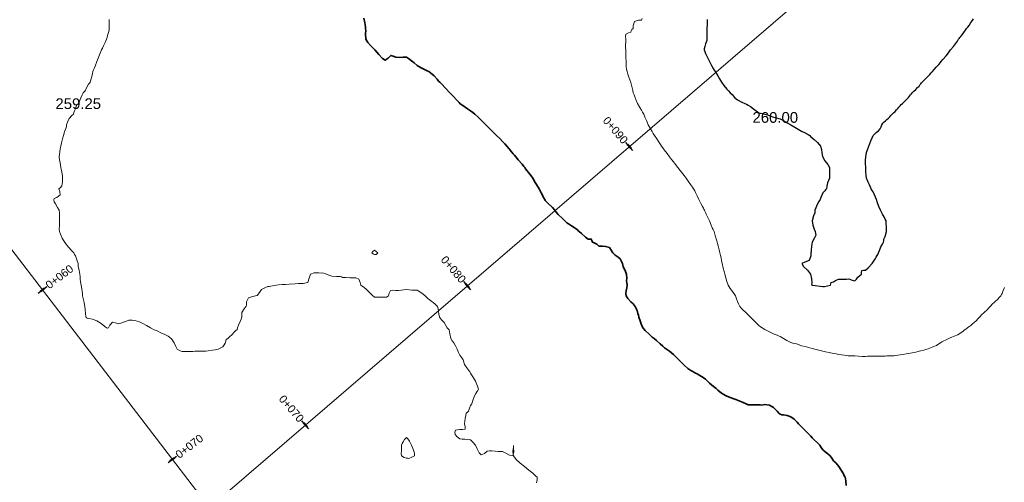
# Model space of a CAD drawing. Header units: millimetres. Extents: x -1567 to 968, y -503 to 481.
# Tile 22 of 49: x -841 to -794, y -16 to 6. Entities that reach past the tile are written whole.
import ezdxf

# ---------------------------------------------------------------- set-up
doc = ezdxf.new("R2010")
doc.units = ezdxf.units.MM
doc.layers.add('C-ROAD', color=7, linetype='Continuous', lineweight=0)
for name, color, linetype in [('C-ROAD-STAN-MAJR', 11, 'Continuous'), ('C-ROAD-TEXT', 11, 'Continuous'), ('C-TOPO', 7, 'Continuous'), ('C-TOPO-TEXT', 7, 'Continuous')]:
    doc.layers.add(name, color=color, linetype=linetype)
doc.styles.get("Standard").update_dxf_attribs({"font": 'arial.ttf'})

msp = doc.modelspace()

# ---------------------------------------------------------------- linework, layer by layer
at = {"layer": 'C-ROAD', "color": 8, "linetype": 'Continuous', "lineweight": 13, "flags": 128}
for points in [[(-876.021, 40.68), (-775.646, -90.25)], [(-876.021, 40.68), (-775.646, -90.25)], [(-880.303, -58.877), (-784.411, 23.504)]]:
    msp.add_lwpolyline(points, dxfattribs=at)
at = {"layer": 'C-ROAD-STAN-MAJR', "color": 14, "linetype": 'Continuous', "lineweight": 30, "true_color": 0xa50000}
for p, q in [((-811.873, -0.418), (-812.199, -0.039)), ((-839.714, -7.089), (-839.318, -6.785)), ((-819.458, -6.935), (-819.784, -6.556)), ((-827.043, -13.452), (-827.369, -13.072)), ((-833.63, -15.025), (-833.233, -14.721))]:
    msp.add_line(p, q, dxfattribs=at)
at = {"layer": 'C-ROAD-TEXT', "color": 1, "linetype": 'Continuous', "lineweight": 50}
for p, q in [((-811.954, -0.324), (-812.117, -0.134)), ((-839.615, -7.013), (-839.417, -6.861)), ((-819.54, -6.84), (-819.702, -6.651)), ((-827.125, -13.357), (-827.288, -13.167)), ((-833.531, -14.949), (-833.333, -14.797))]:
    msp.add_line(p, q, dxfattribs=at)
at = {"layer": 'C-TOPO', "color": 7, "linetype": 'Continuous', "lineweight": 9, "flags": 128}
for points in [[(-816.382, -15.979), (-816.354, -15.827), (-816.353, -15.77), (-816.356, -15.714), (-816.405, -15.658), (-816.468, -15.596), (-816.558, -15.527), (-816.737, -15.387), (-816.945, -15.214), (-817.152, -15.045), (-817.337, -14.886), (-817.461, -14.714), (-817.49, -14.504), (-817.466, -14.308), (-817.461, -14.221), (-817.457, -14.328), (-817.443, -14.539), (-817.491, -14.69), (-817.648, -14.673), (-817.842, -14.57), (-817.968, -14.501), (-818.073, -14.499), (-818.179, -14.503), (-818.32, -14.484), (-818.468, -14.467), (-818.583, -14.468), (-818.695, -14.487), (-818.819, -14.594), (-818.968, -14.667), (-819.062, -14.566), (-819.153, -14.379), (-819.241, -14.214), (-819.356, -14.062), (-819.468, -13.967), (-819.614, -13.938), (-819.745, -13.936), (-819.86, -13.933), (-819.968, -13.916), (-820.098, -13.823), (-820.198, -13.714), (-820.202, -13.607), (-820.171, -13.511), (-820.078, -13.488), (-819.968, -13.484), (-819.841, -13.482), (-819.728, -13.454), (-819.725, -13.346), (-819.748, -13.214), (-819.739, -13.09), (-819.721, -12.961), (-819.696, -12.814), (-819.671, -12.714), (-819.618, -12.666), (-819.563, -12.618), (-819.512, -12.481), (-819.468, -12.352), (-819.408, -12.274), (-819.397, -12.214), (-819.349, -12.074), (-819.284, -11.898), (-819.23, -11.796), (-819.183, -11.714), (-819.135, -11.649), (-819.098, -11.583), (-819.137, -11.446), (-819.236, -11.214), (-819.327, -11.054), (-819.418, -10.917), (-819.468, -10.844), (-819.507, -10.779), (-819.546, -10.714), (-819.646, -10.583), (-819.754, -10.427), (-819.782, -10.32), (-819.81, -10.214), (-819.882, -10.115), (-819.968, -10), (-820.029, -9.871), (-820.098, -9.714), (-820.182, -9.554), (-820.254, -9.427), (-820.327, -9.322), (-820.391, -9.214), (-820.436, -8.994), (-820.468, -8.816), (-820.518, -8.764), (-820.571, -8.714), (-820.624, -8.616), (-820.711, -8.471), (-820.829, -8.34), (-820.93, -8.214), (-820.957, -8.086), (-820.968, -7.956), (-820.986, -7.829), (-821.024, -7.714), (-821.15, -7.593), (-821.348, -7.433), (-821.468, -7.339), (-821.53, -7.275), (-821.593, -7.214), (-821.687, -7.141), (-821.843, -7.03), (-821.968, -6.959), (-822.094, -6.952), (-822.223, -6.959), (-822.345, -6.94), (-822.468, -6.924), (-822.596, -6.939), (-822.722, -6.959), (-822.845, -6.964), (-822.968, -6.964), (-823.102, -6.95), (-823.217, -6.964), (-823.283, -7.099), (-823.313, -7.214), (-823.36, -7.25), (-823.403, -7.279), (-823.468, -7.279), (-823.583, -7.278), (-823.792, -7.276), (-823.907, -7.275), (-823.968, -7.28), (-824.004, -7.25), (-824.045, -7.214), (-824.152, -7.112), (-824.346, -6.927), (-824.468, -6.814), (-824.544, -6.766), (-824.613, -6.714), (-824.639, -6.59), (-824.697, -6.442), (-824.845, -6.385), (-824.968, -6.373), (-825.047, -6.371), (-825.127, -6.373), (-825.304, -6.367), (-825.468, -6.358), (-825.518, -6.336), (-825.569, -6.314), (-825.743, -6.312), (-825.968, -6.3), (-826.101, -6.258), (-826.208, -6.214), (-826.316, -6.169), (-826.393, -6.139), (-826.468, -6.16), (-826.575, -6.151), (-826.788, -6.151), (-826.968, -6.204), (-827.03, -6.401), (-827.086, -6.595), (-827.315, -6.65), (-827.468, -6.638), (-827.545, -6.637), (-827.689, -6.651), (-827.968, -6.677), (-828.139, -6.686), (-828.295, -6.692), (-828.468, -6.707), (-828.664, -6.737), (-828.827, -6.768), (-828.898, -6.783), (-828.968, -6.789), (-829.079, -6.823), (-829.263, -6.919), (-829.359, -7.061), (-829.468, -7.202), (-829.681, -7.251), (-829.875, -7.307), (-829.956, -7.505), (-829.968, -7.637), (-829.981, -7.701), (-830.075, -7.833), (-830.179, -8.002), (-830.18, -8.107), (-830.176, -8.214), (-830.211, -8.317), (-830.258, -8.423), (-830.332, -8.589), (-830.387, -8.714), (-830.392, -8.79), (-830.468, -8.849), (-830.536, -8.923), (-830.644, -9.038), (-830.758, -9.146), (-830.832, -9.214), (-830.911, -9.271), (-830.936, -9.341), (-830.968, -9.43), (-831.014, -9.516), (-831.077, -9.604), (-831.19, -9.669), (-831.292, -9.714), (-831.362, -9.733), (-831.433, -9.748), (-831.554, -9.768), (-831.753, -9.8), (-831.865, -9.817), (-831.916, -9.817), (-831.968, -9.817), (-832.172, -9.812), (-832.374, -9.808), (-832.468, -9.821), (-832.663, -9.822), (-832.86, -9.821), (-832.914, -9.824), (-832.968, -9.825), (-833.07, -9.791), (-833.209, -9.714), (-833.268, -9.597), (-833.342, -9.414), (-833.468, -9.226), (-833.624, -9.102), (-833.781, -9.028), (-833.968, -8.945), (-834.142, -8.864), (-834.283, -8.806), (-834.456, -8.725), (-834.65, -8.613), (-834.817, -8.508), (-834.968, -8.431), (-835.188, -8.377), (-835.32, -8.362), (-835.394, -8.359), (-835.468, -8.362), (-835.578, -8.4), (-835.727, -8.455), (-835.847, -8.503), (-835.968, -8.531), (-836.102, -8.479), (-836.234, -8.447), (-836.355, -8.59), (-836.418, -8.714), (-836.468, -8.736), (-836.518, -8.714), (-836.595, -8.648), (-836.77, -8.511), (-836.968, -8.388), (-837.166, -8.316), (-837.341, -8.277), (-837.418, -8.264), (-837.468, -8.239), (-837.493, -8.189), (-837.502, -8.065), (-837.517, -7.839), (-837.526, -7.714), (-837.544, -7.638), (-837.567, -7.535), (-837.609, -7.343), (-837.636, -7.214), (-837.647, -7.119), (-837.658, -7.024), (-837.68, -6.89), (-837.708, -6.714), (-837.731, -6.56), (-837.747, -6.435), (-837.756, -6.324), (-837.767, -6.214), (-837.805, -6.013), (-837.838, -5.844), (-837.841, -5.779), (-837.846, -5.714), (-837.903, -5.538), (-837.968, -5.355), (-838.009, -5.283), (-838.054, -5.214), (-838.14, -5.12), (-838.304, -4.936), (-838.468, -4.722), (-838.591, -4.515), (-838.678, -4.335), (-838.722, -4.214), (-838.729, -4.087), (-838.722, -3.96), (-838.722, -3.837), (-838.722, -3.714), (-838.721, -3.587), (-838.722, -3.46), (-838.723, -3.335), (-838.74, -3.214), (-838.808, -3.08), (-838.912, -2.91), (-838.968, -2.82), (-838.981, -2.727), (-838.968, -2.669), (-838.838, -2.615), (-838.682, -2.5), (-838.704, -2.341), (-838.744, -2.214), (-838.678, -2.144), (-838.607, -2.075), (-838.582, -1.883), (-838.572, -1.714), (-838.571, -1.661), (-838.572, -1.609), (-838.613, -1.432), (-838.662, -1.214), (-838.679, -1.101), (-838.694, -0.988), (-838.715, -0.852), (-838.729, -0.714), (-838.717, -0.598), (-838.698, -0.483), (-838.68, -0.335), (-838.664, -0.214), (-838.646, -0.134), (-838.626, -0.056), (-838.579, 0.127), (-838.538, 0.286), (-838.511, 0.329), (-838.494, 0.402), (-838.468, 0.502), (-838.425, 0.617), (-838.391, 0.709), (-838.384, 0.786), (-838.347, 0.906), (-838.268, 1.086), (-838.146, 1.217), (-838.065, 1.286), (-838.041, 1.36), (-838.01, 1.431), (-837.968, 1.527), (-837.932, 1.635), (-837.902, 1.72), (-837.861, 1.753), (-837.821, 1.786), (-837.783, 1.884), (-837.722, 2.041), (-837.651, 2.194), (-837.605, 2.286), (-837.538, 2.356), (-837.504, 2.409), (-837.468, 2.472), (-837.417, 2.578), (-837.365, 2.684), (-837.321, 2.735), (-837.277, 2.786), (-837.246, 2.895), (-837.208, 3.046), (-837.177, 3.187), (-837.154, 3.286), (-837.125, 3.35), (-837.095, 3.413), (-837.049, 3.535), (-836.968, 3.752), (-836.875, 3.986), (-836.815, 4.134), (-836.782, 4.21), (-836.748, 4.286), (-836.709, 4.376), (-836.663, 4.481), (-836.585, 4.639), (-836.514, 4.786), (-836.49, 4.873), (-836.468, 4.961), (-836.429, 5.101), (-836.397, 5.216), (-836.392, 5.286), (-836.392, 5.498), (-836.392, 5.71)], [(-794.468, -6.835), (-794.522, -6.972), (-794.575, -7.106), (-794.606, -7.161), (-794.64, -7.214), (-794.703, -7.287), (-794.795, -7.386), (-794.895, -7.478), (-794.968, -7.542), (-795.011, -7.585), (-795.054, -7.628), (-795.097, -7.671), (-795.14, -7.714), (-795.204, -7.786), (-795.295, -7.886), (-795.395, -7.978), (-795.468, -8.042), (-795.511, -8.085), (-795.554, -8.128), (-795.597, -8.171), (-795.64, -8.214), (-795.705, -8.288), (-795.795, -8.386), (-795.893, -8.467), (-795.968, -8.526), (-796.016, -8.572), (-796.064, -8.618), (-796.126, -8.663), (-796.197, -8.714), (-796.275, -8.775), (-796.348, -8.833), (-796.408, -8.874), (-796.468, -8.914), (-796.544, -8.971), (-796.644, -9.038), (-796.821, -9.115), (-796.968, -9.173), (-797.017, -9.193), (-797.065, -9.214), (-797.201, -9.272), (-797.345, -9.337), (-797.407, -9.374), (-797.468, -9.414), (-797.545, -9.471), (-797.644, -9.538), (-797.816, -9.613), (-797.968, -9.673), (-798.036, -9.694), (-798.104, -9.714), (-798.248, -9.759), (-798.381, -9.801), (-798.468, -9.816), (-798.617, -9.851), (-798.79, -9.891), (-798.879, -9.904), (-798.968, -9.916), (-799.076, -9.939), (-799.214, -9.967), (-799.355, -9.984), (-799.468, -9.995), (-799.562, -10.011), (-799.655, -10.026), (-799.815, -10.03), (-799.968, -10.031), (-800.052, -10.038), (-800.136, -10.046), (-800.289, -10.046), (-800.468, -10.046), (-800.648, -10.045), (-800.8, -10.046), (-800.885, -10.049), (-800.968, -10.052), (-801.049, -10.052), (-801.13, -10.052), (-801.296, -10.042), (-801.468, -10.032), (-801.559, -10.033), (-801.649, -10.032), (-801.793, -10.022), (-801.968, -10.005), (-802.093, -9.986), (-802.218, -9.964), (-802.343, -9.94), (-802.468, -9.915), (-802.682, -9.87), (-802.846, -9.835), (-802.907, -9.822), (-802.968, -9.808), (-803.155, -9.761), (-803.343, -9.714), (-803.406, -9.699), (-803.468, -9.684), (-803.589, -9.653), (-803.807, -9.597), (-803.968, -9.554), (-804.088, -9.514), (-804.208, -9.474), (-804.335, -9.444), (-804.468, -9.405), (-804.665, -9.303), (-804.82, -9.214), (-804.896, -9.168), (-804.968, -9.125), (-805.042, -9.095), (-805.116, -9.066), (-805.246, -9.009), (-805.468, -8.905), (-805.688, -8.789), (-805.82, -8.714), (-805.896, -8.664), (-805.968, -8.611), (-806.081, -8.5), (-806.261, -8.319), (-806.365, -8.214), (-806.417, -8.162), (-806.468, -8.111), (-806.569, -8.015), (-806.746, -7.843), (-806.865, -7.714), (-806.922, -7.601), (-806.968, -7.482), (-807.012, -7.354), (-807.07, -7.214), (-807.197, -7.024), (-807.306, -6.876), (-807.361, -6.793), (-807.409, -6.714), (-807.441, -6.633), (-807.468, -6.552), (-807.52, -6.377), (-807.568, -6.214), (-807.581, -6.15), (-807.595, -6.087), (-807.633, -5.93), (-807.684, -5.714), (-807.715, -5.566), (-807.741, -5.441), (-807.767, -5.327), (-807.793, -5.214), (-807.831, -5.069), (-807.882, -4.873), (-807.909, -4.773), (-807.925, -4.714), (-807.943, -4.647), (-807.968, -4.56), (-808.015, -4.393), (-808.068, -4.214), (-808.107, -4.123), (-808.148, -4.034), (-808.197, -3.908), (-808.278, -3.714), (-808.353, -3.551), (-808.429, -3.392), (-808.468, -3.313), (-808.493, -3.263), (-808.518, -3.214), (-808.542, -3.164), (-808.567, -3.115), (-808.605, -3.043), (-808.686, -2.893), (-808.778, -2.714), (-808.864, -2.535), (-808.935, -2.384), (-808.968, -2.313), (-808.995, -2.263), (-809.022, -2.214), (-809.08, -2.134), (-809.166, -2.016), (-809.283, -1.85), (-809.379, -1.714), (-809.423, -1.653), (-809.468, -1.592), (-809.532, -1.509), (-809.649, -1.358), (-809.762, -1.214), (-809.871, -1.075), (-809.968, -0.952), (-810.062, -0.833), (-810.156, -0.714), (-810.268, -0.563), (-810.4, -0.384), (-810.468, -0.292), (-810.526, -0.214), (-810.574, -0.141), (-810.641, -0.041), (-810.751, 0.122), (-810.862, 0.286), (-810.915, 0.377), (-810.968, 0.468), (-811.046, 0.595), (-811.153, 0.786), (-811.238, 0.979), (-811.287, 1.105), (-811.323, 1.196), (-811.362, 1.286), (-811.412, 1.375), (-811.468, 1.468), (-811.549, 1.599), (-811.653, 1.786), (-811.725, 1.962), (-811.769, 2.087), (-811.81, 2.186), (-811.848, 2.286), (-811.876, 2.396), (-811.918, 2.572), (-811.968, 2.76), (-812.053, 3.011), (-812.104, 3.15), (-812.124, 3.218), (-812.142, 3.286), (-812.165, 3.381), (-812.188, 3.507), (-812.19, 3.644), (-812.188, 3.786), (-812.195, 3.903), (-812.202, 4.02), (-812.202, 4.151), (-812.202, 4.286), (-812.208, 4.409), (-812.212, 4.531), (-812.205, 4.66), (-812.197, 4.786), (-812.213, 4.913), (-812.204, 5.023), (-812.079, 5.087), (-811.968, 5.123), (-811.942, 5.184), (-811.922, 5.24), (-811.847, 5.286), (-811.851, 5.42), (-811.796, 5.614), (-811.603, 5.681), (-811.468, 5.686), (-811.438, 5.756)]]:
    msp.add_lwpolyline(points, dxfattribs=at)
at = {"layer": 'C-TOPO', "color": 7, "linetype": 'Continuous', "lineweight": 35, "flags": 128}
msp.add_lwpolyline([(-801.88, -16.095), (-801.898, -15.887), (-801.908, -15.773), (-801.932, -15.714), (-801.968, -15.643), (-802.012, -15.558), (-802.109, -15.382), (-802.216, -15.214), (-802.355, -15.055), (-802.468, -14.938), (-802.546, -14.824), (-802.628, -14.714), (-802.733, -14.622), (-802.868, -14.517), (-802.968, -14.43), (-803.044, -14.323), (-803.117, -14.214), (-803.226, -14.1), (-803.373, -13.956), (-803.468, -13.863), (-803.537, -13.788), (-803.606, -13.714), (-803.709, -13.61), (-803.867, -13.453), (-803.968, -13.352), (-804.037, -13.282), (-804.106, -13.214), (-804.18, -13.13), (-804.309, -12.994), (-804.468, -12.877), (-804.65, -12.817), (-804.816, -12.794), (-804.893, -12.789), (-804.968, -12.763), (-805.027, -12.714), (-805.111, -12.624), (-805.289, -12.453), (-805.468, -12.33), (-805.709, -12.31), (-805.851, -12.33), (-805.91, -12.323), (-805.968, -12.316), (-806.168, -12.316), (-806.365, -12.316), (-806.417, -12.317), (-806.468, -12.316), (-806.562, -12.277), (-806.708, -12.214), (-806.855, -12.154), (-806.968, -12.108), (-807.052, -12.077), (-807.136, -12.046), (-807.264, -12.001), (-807.468, -11.915), (-807.667, -11.803), (-807.8, -11.714), (-807.885, -11.64), (-807.968, -11.563), (-808.094, -11.456), (-808.276, -11.301), (-808.378, -11.214), (-808.423, -11.168), (-808.468, -11.124), (-808.579, -11.047), (-808.736, -10.945), (-808.861, -10.875), (-808.968, -10.819), (-809.065, -10.768), (-809.159, -10.714), (-809.289, -10.617), (-809.468, -10.467), (-809.598, -10.342), (-809.721, -10.214), (-809.842, -10.087), (-809.968, -9.967), (-810.156, -9.816), (-810.295, -9.714), (-810.382, -9.648), (-810.468, -9.581), (-810.589, -9.47), (-810.766, -9.305), (-810.865, -9.214), (-810.916, -9.181), (-810.968, -9.148), (-811.084, -9.036), (-811.286, -8.835), (-811.403, -8.714), (-811.438, -8.646), (-811.468, -8.575), (-811.524, -8.398), (-811.582, -8.214), (-811.608, -8.13), (-811.635, -8.047), (-811.675, -7.905), (-811.755, -7.714), (-811.855, -7.6), (-811.968, -7.494), (-812.102, -7.34), (-812.19, -7.214), (-812.201, -7.105), (-812.19, -6.991), (-812.157, -6.848), (-812.129, -6.714), (-812.145, -6.616), (-812.164, -6.517), (-812.157, -6.39), (-812.164, -6.214), (-812.246, -6.007), (-812.317, -5.865), (-812.339, -5.789), (-812.361, -5.714), (-812.401, -5.616), (-812.468, -5.495), (-812.559, -5.415), (-812.692, -5.313), (-812.804, -5.214), (-812.881, -5.077), (-812.968, -4.961), (-813.146, -4.906), (-813.287, -4.895), (-813.387, -4.896), (-813.468, -4.895), (-813.514, -4.851), (-813.558, -4.804), (-813.653, -4.763), (-813.752, -4.714), (-813.787, -4.636), (-813.82, -4.566), (-813.892, -4.562), (-813.968, -4.561), (-814.085, -4.469), (-814.278, -4.307), (-814.386, -4.214), (-814.427, -4.173), (-814.468, -4.133), (-814.577, -4.055), (-814.737, -3.944), (-814.878, -3.854), (-814.968, -3.797), (-815.01, -3.756), (-815.051, -3.714), (-815.164, -3.602), (-815.36, -3.406), (-815.468, -3.297), (-815.518, -3.214), (-815.637, -3.093), (-815.852, -2.879), (-815.968, -2.763), (-815.997, -2.714), (-816.033, -2.648), (-816.075, -2.567), (-816.164, -2.393), (-816.261, -2.214), (-816.389, -2.002), (-816.468, -1.876), (-816.51, -1.794), (-816.553, -1.714), (-816.629, -1.611), (-816.751, -1.453), (-816.828, -1.354), (-816.889, -1.273), (-816.934, -1.214), (-816.968, -1.172), (-817.06, -1.06), (-817.235, -0.848), (-817.346, -0.714), (-817.407, -0.641), (-817.468, -0.568), (-817.545, -0.479), (-817.669, -0.336), (-817.775, -0.214), (-817.871, -0.102), (-817.968, 0.008), (-818.102, 0.144), (-818.247, 0.286), (-818.357, 0.397), (-818.468, 0.508), (-818.607, 0.647), (-818.747, 0.786), (-818.857, 0.898), (-818.968, 1.008), (-819.129, 1.162), (-819.266, 1.286), (-819.366, 1.36), (-819.468, 1.431), (-819.618, 1.535), (-819.83, 1.683), (-819.951, 1.769), (-820.005, 1.821), (-820.057, 1.876), (-820.129, 1.951), (-820.273, 2.104), (-820.446, 2.286), (-820.643, 2.496), (-820.829, 2.696), (-820.914, 2.786), (-820.968, 2.825), (-821.037, 2.914), (-821.178, 3.076), (-821.34, 3.218), (-821.43, 3.286), (-821.495, 3.313), (-821.592, 3.359), (-821.79, 3.458), (-821.968, 3.559), (-822.115, 3.681), (-822.231, 3.786), (-822.37, 3.885), (-822.468, 3.943), (-822.546, 3.947), (-822.626, 3.944), (-822.778, 3.941), (-822.968, 3.948), (-823.093, 3.999), (-823.209, 4.028), (-823.324, 3.908), (-823.468, 3.802), (-823.6, 3.882), (-823.765, 4.067), (-823.953, 4.286), (-824.136, 4.476), (-824.283, 4.634), (-824.374, 4.786), (-824.395, 5.045), (-824.374, 5.192), (-824.386, 5.286), (-824.395, 5.373), (-824.422, 5.561), (-824.468, 5.783)], dxfattribs=at)
at = {"layer": 'C-TOPO', "color": 31, "linetype": 'Continuous', "lineweight": 25, "flags": 128}
msp.add_lwpolyline([(-808.389, 5.707), (-808.395, 5.496), (-808.399, 5.286), (-808.399, 5.218), (-808.402, 5.104), (-808.406, 4.899), (-808.408, 4.786), (-808.408, 4.726), (-808.434, 4.659), (-808.468, 4.568), (-808.502, 4.445), (-808.527, 4.346), (-808.527, 4.286), (-808.503, 4.218), (-808.468, 4.125), (-808.408, 3.998), (-808.302, 3.786), (-808.182, 3.561), (-808.105, 3.424), (-808.056, 3.347), (-808.015, 3.286), (-807.968, 3.204), (-807.896, 3.083), (-807.812, 2.942), (-807.769, 2.864), (-807.724, 2.786), (-807.605, 2.627), (-807.468, 2.453), (-807.388, 2.368), (-807.305, 2.286), (-807.225, 2.198), (-807.104, 2.068), (-806.968, 1.95), (-806.761, 1.839), (-806.627, 1.786), (-806.547, 1.745), (-806.468, 1.703), (-806.365, 1.636), (-806.214, 1.533), (-806.091, 1.432), (-805.968, 1.35), (-805.814, 1.308), (-805.685, 1.286), (-805.562, 1.25), (-805.468, 1.218), (-805.402, 1.186), (-805.335, 1.153), (-805.199, 1.126), (-804.968, 1.059), (-804.82, 0.989), (-804.667, 0.898), (-804.478, 0.786), (-804.286, 0.677), (-804.127, 0.583), (-803.968, 0.493), (-803.802, 0.403), (-803.662, 0.329), (-803.588, 0.286), (-803.527, 0.228), (-803.468, 0.167), (-803.38, 0.097), (-803.225, -0.039), (-803.088, -0.214), (-803.034, -0.377), (-803.025, -0.524), (-802.984, -0.698), (-802.872, -0.896), (-802.742, -1.075), (-802.663, -1.214), (-802.653, -1.387), (-802.667, -1.515), (-802.663, -1.615), (-802.667, -1.714), (-802.705, -1.815), (-802.751, -1.93), (-802.784, -2.092), (-802.806, -2.214), (-802.841, -2.259), (-802.879, -2.303), (-802.923, -2.35), (-802.968, -2.402), (-803.021, -2.509), (-803.069, -2.613), (-803.084, -2.663), (-803.1, -2.714), (-803.157, -2.8), (-803.241, -2.94), (-803.307, -3.102), (-803.344, -3.214), (-803.345, -3.275), (-803.345, -3.336), (-803.405, -3.469), (-803.466, -3.714), (-803.438, -3.909), (-803.378, -4.103), (-803.339, -4.214), (-803.311, -4.301), (-803.295, -4.387), (-803.364, -4.507), (-803.465, -4.714), (-803.5, -4.898), (-803.516, -5.079), (-803.519, -5.162), (-803.528, -5.214), (-803.539, -5.348), (-803.619, -5.562), (-803.817, -5.642), (-803.962, -5.714), (-803.882, -5.845), (-803.695, -6.023), (-803.548, -6.214), (-803.5, -6.418), (-803.493, -6.603), (-803.496, -6.685), (-803.456, -6.726), (-803.329, -6.743), (-803.096, -6.774), (-802.968, -6.79), (-802.899, -6.783), (-802.76, -6.753), (-802.617, -6.714), (-802.603, -6.653), (-802.589, -6.593), (-802.531, -6.577), (-802.468, -6.565), (-802.378, -6.51), (-802.238, -6.444), (-802.095, -6.437), (-801.968, -6.444), (-801.859, -6.434), (-801.751, -6.431), (-801.605, -6.483), (-801.468, -6.519), (-801.4, -6.443), (-801.336, -6.345), (-801.24, -6.276), (-801.163, -6.214), (-801.156, -6.121), (-801.146, -6.036), (-801.062, -6.025), (-800.968, -6.019), (-800.844, -5.907), (-800.67, -5.714), (-800.536, -5.524), (-800.468, -5.41), (-800.43, -5.339), (-800.4, -5.282), (-800.37, -5.214), (-800.322, -5.099), (-800.249, -4.933), (-800.179, -4.805), (-800.13, -4.714), (-800.12, -4.643), (-800.111, -4.571), (-800.058, -4.443), (-799.992, -4.214), (-799.987, -4.014), (-800.001, -3.812), (-800.012, -3.714), (-800.051, -3.631), (-800.092, -3.561), (-800.181, -3.405), (-800.278, -3.214), (-800.351, -3.035), (-800.407, -2.875), (-800.464, -2.717), (-800.556, -2.491), (-800.613, -2.359), (-800.658, -2.286), (-800.703, -2.214), (-800.742, -2.127), (-800.783, -2.029), (-800.847, -1.907), (-800.922, -1.714), (-800.947, -1.568), (-800.957, -1.409), (-800.963, -1.214), (-800.974, -1.034), (-800.978, -0.891), (-800.963, -0.714), (-800.921, -0.508), (-800.868, -0.336), (-800.824, -0.214), (-800.773, -0.088), (-800.718, 0.036), (-800.66, 0.18), (-800.609, 0.286), (-800.542, 0.357), (-800.468, 0.423), (-800.372, 0.509), (-800.282, 0.601), (-800.242, 0.697), (-800.209, 0.786), (-800.157, 0.855), (-800.1, 0.918), (-800.035, 0.973), (-799.968, 1.027), (-799.9, 1.089), (-799.835, 1.153), (-799.783, 1.22), (-799.73, 1.286), (-799.664, 1.347), (-799.593, 1.411), (-799.528, 1.481), (-799.468, 1.548), (-799.411, 1.613), (-799.357, 1.675), (-799.301, 1.731), (-799.243, 1.786), (-799.175, 1.846), (-799.098, 1.916), (-799.028, 1.993), (-798.968, 2.062), (-798.916, 2.128), (-798.87, 2.188), (-798.826, 2.238), (-798.782, 2.286), (-798.713, 2.352), (-798.622, 2.44), (-798.533, 2.531), (-798.468, 2.6), (-798.423, 2.652), (-798.382, 2.701), (-798.349, 2.744), (-798.315, 2.786), (-798.228, 2.874), (-798.071, 3.031), (-797.968, 3.137), (-797.903, 3.211), (-797.839, 3.286), (-797.762, 3.374), (-797.664, 3.483), (-797.545, 3.614), (-797.468, 3.698), (-797.429, 3.747), (-797.349, 3.84), (-797.201, 4.019), (-797.093, 4.152), (-796.987, 4.286), (-796.857, 4.452), (-796.761, 4.579), (-796.672, 4.704), (-796.616, 4.786), (-796.585, 4.829), (-796.553, 4.871), (-796.513, 4.921), (-796.468, 4.976), (-796.404, 5.063), (-796.337, 5.156), (-796.293, 5.221), (-796.248, 5.286), (-796.189, 5.357), (-796.121, 5.439), (-796.035, 5.565), (-795.968, 5.665), (-795.919, 5.737)], dxfattribs=at)
at = {"layer": 'C-TOPO', "color": 7, "linetype": 'Continuous', "lineweight": 9, "flags": 128}
for points in [[(-823.896, -5.285), (-823.892, -5.283), (-823.876, -5.271), (-823.841, -5.243), (-823.814, -5.214), (-823.888, -5.143), (-823.968, -5.079), (-824.04, -5.142), (-824.085, -5.214), (-824.028, -5.254), (-823.968, -5.291), (-823.896, -5.285)], [(-822.235, -14.214), (-822.251, -14.182), (-822.284, -14.116), (-822.335, -14.018), (-822.402, -13.908), (-822.468, -13.846), (-822.557, -13.939), (-822.623, -14.058), (-822.667, -14.134), (-822.701, -14.214), (-822.704, -14.334), (-822.701, -14.481), (-822.713, -14.605), (-822.701, -14.714), (-822.578, -14.781), (-822.468, -14.814), (-822.411, -14.824), (-822.353, -14.829), (-822.225, -14.776), (-822.101, -14.714), (-822.095, -14.649), (-822.101, -14.581), (-822.141, -14.447), (-822.235, -14.214)]]:
    msp.add_lwpolyline(points, close=True, dxfattribs=at)

# ---------------------------------------------------------------- texts
at = {"layer": 'C-ROAD-STAN-MAJR', "color": 7, "linetype": 'Continuous', "lineweight": -3, "char_height": 0.375, "attachment_point": 5}
for s, insert, rotation in [('{\\fArial|b0|i0|c0|p34;\\C1;0+090}', (-812.687, 0.53), 310.6661), ('{\\fArial|b0|i0|c0|p34;\\C1;0+080}', (-820.273, -5.987), 310.6661), ('{\\fArial|b0|i0|c0|p34;\\C1;0+060}', (-838.722, -6.329), 37.475), ('{\\fArial|b0|i0|c0|p34;\\C1;0+070}', (-827.858, -12.503), 310.6661), ('{\\fArial|b0|i0|c0|p34;\\C1;0+070}', (-832.638, -14.265), 37.475)]:
    msp.add_mtext(s, dxfattribs=dict(at, insert=insert, rotation=rotation))
at = {"layer": 'C-TOPO-TEXT', "color": 35, "linetype": 'Continuous', "lineweight": -3, "char_height": 0.5, "attachment_point": 5}
for s, insert in [('259.25', (-837.841, 1.77)), ('260.00', (-805.199, 1.126))]:
    msp.add_mtext(s, dxfattribs=dict(at, insert=insert))

doc.saveas('drawing.dxf')
